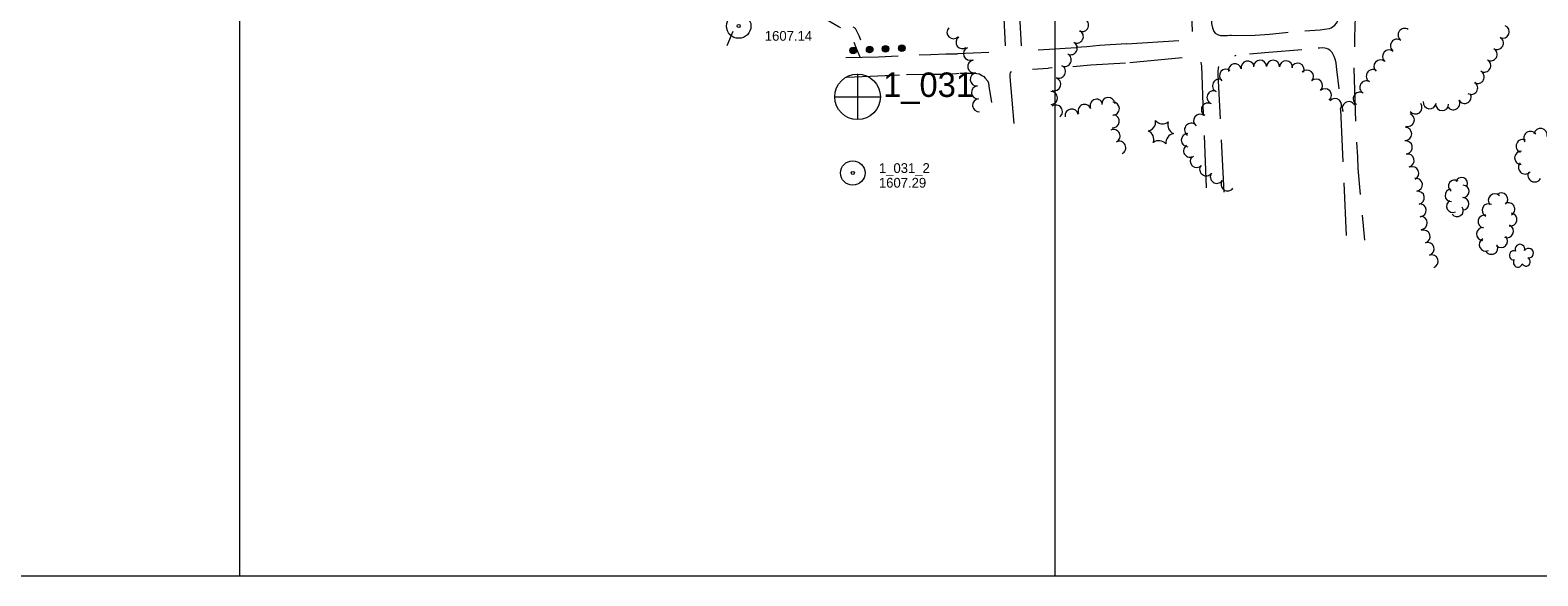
# Model space of a CAD drawing. Header units: feet. Extents: x 189384 to 191650, y 256970 to 258544.
# Tile 2 of 11: x 189871 to 190796, y 257000 to 257335. Entities that reach past the tile are written whole.
import ezdxf

# ---------------------------------------------------------------- set-up
doc = ezdxf.new("R2010")
doc.units = ezdxf.units.FT
doc.header["$MEASUREMENT"] = 0
doc.linetypes.add('DGN Style 3', pattern=[45.057933, 32.184238, -12.873695])
doc.linetypes.add('DGN Style 5', pattern=[22.528966, 9.655271, -12.873695])
for name, color, linetype, lineweight in [('E_DWY', 73, 'DGN Style 3', 0), ('E_LAND_Vegetation', 21, 'Continuous', 0), ('E_MAP_GridLines', 251, 'Continuous', 0), ('E_MAP_Limits', 21, 'DGN Style 3', 0), ('E_MAP_PassPoints', 40, 'Continuous', 0), ('E_MISCPROP', 40, 'Continuous', 0), ('E_PATH_Sidewalk', 73, 'DGN Style 5', 0)]:
    doc.layers.add(name, color=color, linetype=linetype, lineweight=lineweight)
doc.styles.add('Style-IGR_FONT_0', font='IGR_FONT_0.shx')

# ---------------------------------------------------------------- blocks, each defined once
blk = doc.blocks.new('PP')
at = {"layer": 'E_MAP_PassPoints', "color": 40, "linetype": 'Continuous', "lineweight": 0}
for radius in [7.5, 0.96]:
    blk.add_circle((0, 0), radius, dxfattribs=at)
blk = doc.blocks.new('PHOTOC')
at = {"layer": 'E_MAP_Limits', "color": 73, "linetype": 'Continuous', "lineweight": 0}
for p, q in [((0.12, 14.06), (0.06, -13.8)), ((-13.79, 0.03), (14.12, 0.01))]:
    blk.add_line(p, q, dxfattribs=at)
blk.add_circle((0.17, 0.03), 14, dxfattribs=at)
blk = doc.blocks.new('POLE')
at = {"layer": 'E_MISCPROP', "color": 20, "linetype": 'Continuous', "lineweight": 0}
for centre, radius in [((-0.01, 0.02), 2.02), ((-0.01, 0.03), 1.52), ((0, -0.01), 1.01), ((0, 0), 0.502)]:
    blk.add_circle(centre, radius, dxfattribs=at)
blk = doc.blocks.new('TREE')
at = {"layer": 'E_LAND_Vegetation', "color": 93, "linetype": 'Continuous', "lineweight": 0}
for centre, radius, start, end in [((-4.47, 0.2), 2.78, 78.07149, 279.08254), ((-1.47, 4.28), 2.78, 1.39448, 209.16747), ((3.57, 2.42), 2.97, 278.42359, 139.65747), ((-2.01, -4.2), 2.61, 140.77964, 358.71225), ((3.46, -3.43), 2.97, 196.0744, 79.04767)]:
    blk.add_arc(centre, radius, start, end, dxfattribs=at)
blk = doc.blocks.new('PINEL')
at = {"layer": 'E_LAND_Vegetation', "color": 93, "linetype": 'Continuous', "lineweight": 0}
for centre, start, end in [((-8.14, 7.32), 275.21125, 0.97616), ((-10.4, -3.39), 335.21125, 60.97616), ((2.26, 10.71), 215.21125, 300.97616), ((10.41, 3.41), 155.21126, 240.97617), ((-2.25, -10.7), 35.21126, 120.97617), ((8.15, -7.3), 95.21126, 180.97617)]:
    blk.add_arc(centre, 5.72, start, end, dxfattribs=at)

msp = doc.modelspace()

# ---------------------------------------------------------------- linework, layer by layer
at = {"layer": 'E_DWY', "color": 51, "linetype": 'DGN Style 3', "lineweight": 0, "flags": 128}
for points in [[(190652.97, 257334.4), (190662.35, 257335.16), (190664.96, 257335.49), (190668.17, 257335.83), (190669.14, 257336.23), (190671.45, 257337.87), (190672.39, 257339.08), (190673.73, 257341.84), (190674.39, 257344.15), (190674.82, 257347.32), (190674.98, 257351.06), (190675.33, 257356.32), (190675.36, 257359.71), (190674.96, 257364.76), (190674.7, 257368.51), (190674.57, 257374.9), (190674.28, 257380.51), (190674.23, 257385.6), (190674.29, 257389.23), (190674.08, 257395.35), (190674, 257401.96), (190673.85, 257406.75), (190673.55, 257412.1), (190673.48, 257415.64), (190673.47, 257418.08), (190673.77, 257436.09), (190673.82, 257443.92), (190673.75, 257452.96), (190673.14, 257467.75), (190672.91, 257471.36), (190672.58, 257475.75), (190672.19, 257480.11), (190671.85, 257484.16), (190671.24, 257489.48), (190670.93, 257493.64), (190670.72, 257497.28), (190670.34, 257501.25), (190670, 257504.81), (190669.85, 257508.42), (190669.7, 257511.01), (190669.42, 257513.3), (190669.18, 257515.34), (190668.81, 257518.39), (190668.17, 257521.89), (190666.67, 257535.4), (190666.38, 257538.27), (190665.96, 257541.81), (190665.5, 257546.61), (190665.14, 257550.69), (190664.64, 257554.08), (190664, 257558.82), (190663.49, 257562.56), (190662.89, 257565.32), (190662.22, 257568.66), (190661.33, 257571.41), (190659.75, 257574.72), (190658.54, 257576.42), (190656.48, 257578.11), (190653.89, 257579.79), (190651.36, 257580.77), (190648.95, 257581.46), (190647.26, 257581.64), (190646.68, 257581.65), (190643.27, 257581.5), (190637.98, 257581.4), (190632.98, 257581.45), (190628.11, 257581.46), (190623.49, 257581.55), (190618.51, 257581.43), (190615.17, 257581.19), (190611.43, 257581.03), (190608.72, 257581.04), (190606.68, 257580.93), (190603.93, 257580.66), (190601.54, 257580.25), (190598.75, 257579.47), (190596.26, 257578.05), (190594.03, 257576.07), (190592.32, 257573.35), (190590.9, 257570.04), (190589.87, 257567.25), (190589.22, 257564.57), (190589.08, 257562.69), (190589.22, 257560.78), (190589.48, 257558.47), (190589.57, 257557.33), (190589.82, 257554.77), (190590, 257551.42), (190590.4, 257545.19), (190590.61, 257542.15), (190590.82, 257539.7), (190591.01, 257536.54), (190591.19, 257534.16), (190591.47, 257531.23), (190591.88, 257527.48), (190592.24, 257524.4), (190592.64, 257520.73), (190592.85, 257517.94), (190593.02, 257515.42), (190593.17, 257513.66), (190592.91, 257482.61)], [(190681.46, 257580.68), (190679.97, 257579), (190678.61, 257576.88), (190677.66, 257574.64), (190677.18, 257572.52), (190677.03, 257571.25), (190677.02, 257569.07), (190677.1, 257566.23), (190677.54, 257561.67), (190677.83, 257548.91), (190677.87, 257539.58), (190678.66, 257525.66), (190679.06, 257519.85), (190679.43, 257516.62), (190679.96, 257512.79), (190680.13, 257510.04), (190680.13, 257506.96), (190680.22, 257504.22), (190680.38, 257501.04), (190680.45, 257498.65), (190680.68, 257494.69), (190680.75, 257491.54), (190680.84, 257488.53), (190680.99, 257484.8), (190681.1, 257481.26), (190681.35, 257477.81), (190681.47, 257473.53), (190681.42, 257470.11), (190681.51, 257466.93), (190681.54, 257464.31), (190681.62, 257461.69), (190681.72, 257458.92), (190681.81, 257455.76), (190681.83, 257452.92), (190681.84, 257450.55), (190681.81, 257447.62), (190681.85, 257444.61), (190681.88, 257441.58), (190681.93, 257439.21), (190681.95, 257436.91), (190682.01, 257434.75), (190682.01, 257432.35), (190681.98, 257429.73), (190681.98, 257427.5), (190682.07, 257425.42), (190682.01, 257422.72), (190681.94, 257419.83), (190681.83, 257416.91), (190681.84, 257414.42), (190681.88, 257412.31), (190682.13, 257400.92), (190682.1, 257396.49), (190682.18, 257391.32), (190682.41, 257387.62), (190682.51, 257384.09), (190682.73, 257379.65), (190683, 257376.44), (190683.19, 257372.96), (190683.25, 257369.97), (190683.29, 257368.74), (190683.41, 257365.1), (190683.39, 257362), (190683.46, 257358.82), (190683.67, 257354.79), (190683.86, 257351.69), (190683.93, 257348.07), (190683.83, 257345.11), (190683.79, 257341.54), (190683.73, 257338.42), (190683.63, 257335.17), (190683.51, 257332.3), (190683.4, 257329.16), (190683.51, 257326.31), (190683.51, 257324.27), (190683.5, 257322.05), (190683.42, 257319), (190683.13, 257314.66), (190683.07, 257312.39), (190683.03, 257311.22)], [(190457.49, 257537.23), (190463.71, 257456.09), (190464.64, 257423.98), (190469.29, 257322.79), (190469.05, 257322.43), (190468.71, 257322.06), (190468.31, 257321.78), (190467.97, 257321.65), (190440.02, 257320.24)], [(190465.79, 257537.17), (190467.02, 257524.43), (190473.07, 257442.58), (190479.12, 257323.07), (190479.3, 257322.57), (190479.54, 257322.31), (190479.87, 257322.28), (190480.26, 257322.26), (190480.79, 257322.22), (190512.78, 257324.19)], [(190543.67, 257326.42), (190583.25, 257329.09), (190583.53, 257329.15), (190583.73, 257329.36), (190583.99, 257329.8), (190584.19, 257330.73), (190584.26, 257331.95), (190583.44, 257350.79), (190583.59, 257376), (190583.25, 257463.08), (190581.03, 257519.48)], [(190593.44, 257476.2), (190595.46, 257350.96), (190595.46, 257347.83), (190595.57, 257344.42), (190595.71, 257341.83), (190595.81, 257338.99), (190596.39, 257336.36), (190597.2, 257334.13), (190598.05, 257333.12), (190599.49, 257332.23), (190601.3, 257331.68), (190602.75, 257331.52), (190604.17, 257331.54), (190605.62, 257331.63), (190607.08, 257331.72), (190608.03, 257331.75), (190610.64, 257331.49)], [(190543.67, 257326.42), (190527.16, 257325.36), (190519.33, 257324.73), (190512.78, 257324.19)], [(190610.63, 257331.49), (190622.58, 257331.79), (190631.31, 257332.51), (190641.18, 257333.42), (190652.97, 257334.4)], [(190371.51, 257318.12), (190391.66, 257318.55), (190408.26, 257319.33), (190423.64, 257320.02), (190432.94, 257320.24), (190440.02, 257320.24)], [(190592.73, 257238.14), (190589.77, 257313.01), (190589.65, 257313.84), (190589.5, 257315.05), (190589.14, 257316.02), (190588.37, 257316.99), (190587.45, 257317.48), (190585.97, 257317.99), (190584.22, 257318.22), (190583.26, 257318.17), (190581.78, 257318.16), (190542.93, 257314.6)], [(190603.62, 257235.46), (190599.79, 257307.68), (190599.9, 257309.47), (190600.1, 257311.63), (190600.39, 257313.29), (190600.66, 257314.34), (190600.97, 257315.24), (190601.3, 257315.95), (190610.86, 257319.5)], [(190651.21, 257322.71), (190630.95, 257321.25), (190610.86, 257319.5)], [(190678.45, 257208.96), (190674.98, 257289.06), (190672.7, 257310.76), (190672.49, 257312.51), (190672.15, 257314.8), (190671.54, 257317.17), (190670.93, 257318.73), (190670.23, 257320.32), (190669.8, 257321.08), (190669.34, 257321.65), (190668.29, 257322.53), (190667.37, 257323.19), (190666.25, 257323.65), (190665.23, 257323.78), (190663.76, 257323.94), (190661.91, 257323.84), (190656.53, 257323.32), (190651.21, 257322.71)], [(190372.27, 257306.07), (190391.08, 257306.76), (190408.85, 257307.59)], [(190408.85, 257307.59), (190421.6, 257307.91), (190432.23, 257307.95), (190439.45, 257308.22), (190441.61, 257308.45)], [(190441.59, 257308.45), (190449.97, 257308.5), (190451.94, 257308.33), (190453.45, 257308.06), (190455, 257307.14), (190456.1, 257306.46), (190457.03, 257305.5), (190458.54, 257303.52), (190459.04, 257302.35), (190459.24, 257300.54), (190462.51, 257281.1)], [(190474.86, 257277.61), (190472.31, 257306.18), (190472.4, 257307.94), (190472.54, 257308.67), (190473.17, 257309.4), (190474.22, 257309.85), (190474.87, 257310.08), (190495.82, 257311.62)], [(190542.93, 257314.6), (190521.84, 257313.34), (190506.35, 257312.02), (190495.82, 257311.62)], [(190683.03, 257311.22), (190684.14, 257274.18), (190685.29, 257257.13), (190685.45, 257250.03), (190689.49, 257205.96)]]:
    msp.add_lwpolyline(points, dxfattribs=at)
at = {"layer": 'E_LAND_Vegetation', "color": 93, "linetype": 'Continuous', "lineweight": 0}
for centre, radius, start, end in [((190437.5, 257333.57), 3.96, 136.2159, 316.20058), ((190516.43, 257338.02), 4.01, 247.71843, 67.70311), ((190714.12, 257331.94), 4.01, 55.47789, 235.46257), ((190774.3, 257333.9), 3.99, 246.7237, 66.70838), ((190443.09, 257327.43), 3.96, 125.42417, 305.40885), ((190509.47, 257323.82), 4.01, 242.34358, 62.32826), ((190513.19, 257330.92), 4.01, 242.34358, 62.32826), ((190709.51, 257325.32), 4.01, 54.43675, 234.42143), ((190770.81, 257326.96), 3.99, 241.2293, 61.21398), ((190447.6, 257320.39), 3.96, 112.06403, 292.04871), ((190450.32, 257312.51), 3.96, 100.03235, 280.01703), ((190505.8, 257316.64), 4.01, 243.72886, 63.71354), ((190625.5, 257312.45), 4.01, 0.58072, 180.5654), ((190633.45, 257312.39), 4.01, 358.49819, 178.48287), ((190641.4, 257312.08), 4.01, 356.56933, 176.55401), ((190699.35, 257312.6), 4.01, 47.99165, 227.97633), ((190704.61, 257318.78), 4.01, 50.24156, 230.22624), ((190762.99, 257313.12), 3.99, 239.78194, 59.76661), ((190766.93, 257320.03), 3.99, 240.48522, 60.46989), ((190451.79, 257304.59), 3.96, 96.16105, 276.14573), ((190502.25, 257309.46), 4.01, 243.72886, 63.71354), ((190604.69, 257306.91), 4.01, 51.35159, 231.33627), ((190610.08, 257310.25), 4.01, 11.8101, 191.79477), ((190617.93, 257311.87), 4.01, 11.59578, 191.58046), ((190648.55, 257310.61), 4.01, 339.12957, 159.11425), ((190654.38, 257306.39), 4.01, 318.07243, 138.05711), ((190694.68, 257306.66), 4.01, 59.45949, 239.44417), ((190758.95, 257306.14), 3.99, 242.37428, 62.35896), ((190452.54, 257296.66), 3.96, 95.16502, 275.1497), ((190499.39, 257301.69), 4.01, 251.33977, 71.32445), ((190597.01, 257293.62), 4.01, 68.10355, 248.08823), ((190600.37, 257300.71), 4.01, 63.07487, 243.05954), ((190659.9, 257300.84), 4.01, 312.88168, 132.86636), ((190665.28, 257294.92), 4.01, 312.17545, 132.16013), ((190690.66, 257299.77), 4.01, 60.7546, 240.73928), ((190755.01, 257299.43), 3.99, 237.70413, 57.68881), ((190453.26, 257288.76), 3.96, 95.16502, 275.1497), ((190497.32, 257293.27), 4.01, 271.6613, 91.64598), ((190500.37, 257284.92), 4.01, 305.83902, 125.8237), ((190517.94, 257285.31), 4.01, 23.30854, 203.29321), ((190525.3, 257288.48), 4.01, 23.30854, 203.29321), ((190532.51, 257289.53), 4.01, 5.1262, 185.11088), ((190535.33, 257286.67), 4.01, 270.42432, 90.409), ((190593.53, 257286.13), 4.01, 61.31425, 241.29893), ((190671.54, 257288.94), 4.01, 319.55154, 139.53621), ((190679.95, 257287), 4.01, 31.50124, 211.48591), ((190686.65, 257292.76), 4.01, 59.70306, 239.68773), ((190720.82, 257287.43), 3.99, 216.55242, 36.5371), ((190729.51, 257290.63), 3.99, 173.34794, 353.33262), ((190737.17, 257289.48), 3.99, 179.18025, 359.16493), ((190744.02, 257290.01), 3.99, 208.93074, 28.91541), ((190751, 257293.87), 3.99, 208.93074, 28.91541), ((190509.98, 257282.47), 4.01, 10.13039, 190.11506), ((190535.25, 257278.93), 4.01, 263.04789, 83.03257), ((190588.77, 257279.29), 4.01, 52.4619, 232.44657), ((190716.15, 257279.71), 3.99, 250.33916, 70.32384), ((190535.75, 257269.93), 4.01, 295.48702, 115.47169), ((190581.25, 257267.37), 4.01, 91.29519, 271.27987), ((190583.26, 257273.75), 4.01, 57.32604, 237.31072), ((190714.58, 257271.25), 3.99, 269.27314, 89.25782), ((190791.32, 257268.61), 4.11, 35.10216, 215.08684), ((190797.44, 257270.4), 4.11, 348.95756, 168.94224), ((190539.2, 257262.7), 4.01, 295.48702, 115.47169), ((190582.64, 257260.89), 4.01, 122.49342, 302.4781), ((190714.93, 257262.93), 3.99, 279.56518, 99.54986), ((190786.62, 257263.69), 4.11, 65.65859, 245.64327), ((190586.71, 257254.58), 4.01, 136.39204, 316.37672), ((190592.48, 257249.48), 4.01, 144.87784, 324.86252), ((190716.03, 257254.89), 3.99, 283.59434, 103.57901), ((190785.73, 257256.48), 4.11, 88.02123, 268.00591), ((190788.05, 257250.68), 4.11, 137.18301, 317.16769), ((190599.05, 257244.86), 4.01, 144.87784, 324.86252), ((190605.61, 257240.25), 4.01, 144.87784, 324.86252), ((190718.92, 257247.09), 3.99, 293.81361, 113.79828), ((190721.09, 257240.01), 3.99, 278.55807, 98.54274), ((190744.83, 257239.15), 3.79, 54.97479, 234.95946), ((190748.99, 257240.63), 3.79, 338.47471, 158.45938), ((190793.9, 257245.8), 4.11, 151.83883, 331.82351), ((190722.3, 257232.06), 3.99, 280.28551, 100.27019), ((190742.72, 257233.47), 3.79, 93.39028, 273.37496), ((190749.93, 257235.91), 3.79, 269.20951, 89.19419), ((190769.44, 257230.48), 3.98, 44.76239, 224.74707), ((190773.44, 257231.06), 3.98, 310.42004, 130.40471), ((190723.41, 257224.35), 3.99, 275.33842, 95.32309), ((190743.65, 257226.8), 3.79, 116.69759, 296.68226), ((190746.35, 257224.17), 3.79, 214.77286, 34.75754), ((190749.82, 257228.32), 3.79, 269.20951, 89.19419), ((190765.63, 257224.37), 3.98, 63.7222, 243.70688), ((190777.79, 257224.99), 3.98, 297.92854, 117.91322), ((190724.09, 257216.53), 3.99, 272.08939, 92.07406), ((190763.19, 257217.39), 3.98, 77.69394, 257.67862), ((190776.96, 257211.47), 3.98, 246.24, 66.22468), ((190779.01, 257218.58), 3.98, 260.10368, 80.08836), ((190725.79, 257208.22), 3.99, 288.1065, 108.09118), ((190762.24, 257209.82), 3.98, 86.78575, 266.77043), ((190763.83, 257203.26), 3.98, 116.4789, 296.46358), ((190773.31, 257205.43), 3.98, 224.50196, 44.48664), ((190728.27, 257200.64), 3.99, 288.1065, 108.09118), ((190730.75, 257193.06), 3.99, 288.1065, 108.09118), ((190767.37, 257201.29), 3.98, 207.02523, 27.0099)]:
    msp.add_arc(centre, radius, start, end, dxfattribs=at)
at = {"layer": 'E_MAP_GridLines', "color": 161, "linetype": 'Continuous', "lineweight": 0}
for p, q in [((190000, 257000), (190000, 258500)), ((190500, 257000), (190500, 258500)), ((189500, 257000), (191500, 257000))]:
    msp.add_line(p, q, dxfattribs=at)
at = {"layer": 'E_PATH_Sidewalk', "color": 51, "linetype": 'DGN Style 5', "lineweight": 0, "flags": 128}
for points in [[(190298.77, 257325.44), (190309.53, 257350.5), (190325.17, 257386.46), (190343.36, 257427.57), (190362.39, 257470.42), (190394.61, 257542.48), (190411.69, 257581.16), (190438.46, 257643.77), (190449.35, 257668.96), (190455.74, 257683.17)], [(190380.25, 257318.31), (190378.13, 257323.71), (190374.4, 257332.8), (190374.14, 257333.13), (190367.5, 257336.79), (190358.85, 257341.77), (190354.82, 257344.1), (190354.25, 257348.32), (190351.7, 257363.9), (190350.21, 257375.8), (190349.83, 257379.92), (190360.98, 257379.95), (190361.1, 257381.88), (190361.15, 257387), (190382.66, 257385.12), (190385.84, 257386.29), (190386.23, 257368.04), (190384.51, 257368.96), (190384.3, 257369.01), (190380.28, 257369.33), (190360.83, 257367.99), (190360.96, 257370.54), (190360.95, 257375.74), (190354.04, 257375.62), (190356.18, 257361.86), (190358.67, 257346.67), (190368.53, 257341.09), (190377.36, 257336.06), (190379.48, 257331.57), (190384.79, 257318.41)]]:
    msp.add_lwpolyline(points, dxfattribs=at)

# ---------------------------------------------------------------- block references
at = {"layer": 'E_LAND_Vegetation', "color": 93, "linetype": 'Continuous', "lineweight": 0, "xscale": 0.9999983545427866, "yscale": 0.9999983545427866, "zscale": 0.9999983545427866, "rotation": 66.02708139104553}
for name, p in [('PINEL', (190564.67, 257272.22)), ('TREE', (190785.63, 257196.24))]:
    msp.add_blockref(name, p, dxfattribs=at)
at = {"layer": 'E_MAP_Limits', "color": 73, "linetype": 'Continuous', "lineweight": 0}
msp.add_blockref('PHOTOC', (190378.57, 257293.92), dxfattribs=at)
at = {"layer": 'E_MAP_PassPoints', "color": 40, "linetype": 'Continuous', "lineweight": 0}
for p in [(190305.89, 257337.36), (190375.83, 257247.23)]:
    msp.add_blockref('PP', p, dxfattribs=at)
at = {"layer": 'E_MISCPROP', "color": 20, "linetype": 'Continuous', "lineweight": 0, "xscale": 0.9999990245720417, "yscale": 0.9999990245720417, "zscale": 0.9999990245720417, "rotation": 66.07497641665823}
for p in [(190386.18, 257322.92), (190395.86, 257323.37), (190405.94, 257323.86), (190376.01, 257322.42)]:
    msp.add_blockref('POLE', p, dxfattribs=at)

# ---------------------------------------------------------------- texts
at = {"layer": 'E_MAP_Limits', "color": 73, "linetype": 'Continuous', "lineweight": 0, "style": 'Style-IGR_FONT_0'}
msp.add_text('1_031', height=15, dxfattribs=at).set_placement((190394.4, 257293.89))
at = {"layer": 'E_MAP_PassPoints', "color": 40, "linetype": 'Continuous', "lineweight": 0, "style": 'Style-IGR_FONT_0'}
for s, p in [('1607.14', (190321.89, 257328.36)), ('1_031_2', (190391.83, 257247.23)), ('1607.29', (190391.83, 257238.23))]:
    msp.add_text(s, height=6, dxfattribs=at).set_placement(p)

doc.saveas('drawing.dxf')
